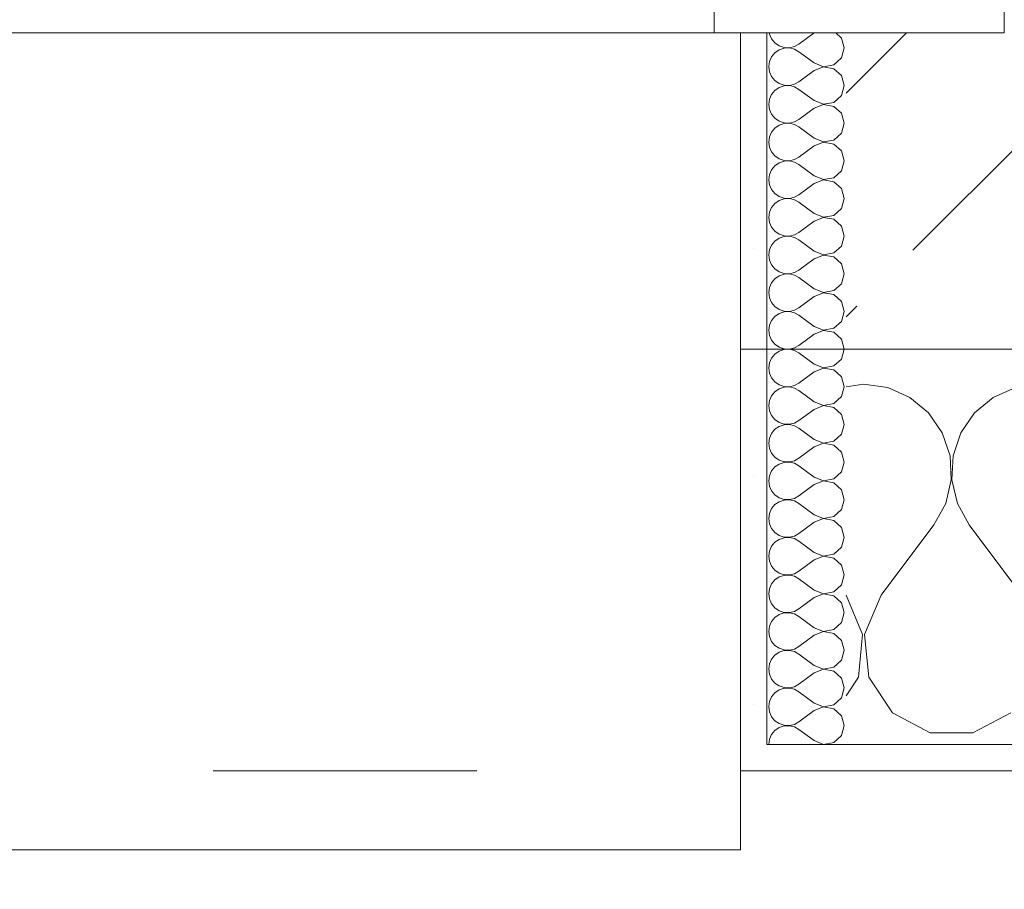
# Model space of a CAD drawing. Header units: metres. Extents: x -3.6 to 84.5, y -11 to 16.8.
# Tile 38 of 256: x 6.747 to 7.12, y -0.2 to 0.13. Entities that reach past the tile are written whole.
import ezdxf

# ---------------------------------------------------------------- set-up
doc = ezdxf.new("R2010")
doc.units = ezdxf.units.M
doc.header["$MEASUREMENT"] = 0
doc.linetypes.add('Strichlinie eng', pattern=[0.115, 0.075, -0.04])
doc.linetypes.add('Wipeout_Contour', pattern=[1, 0, -1])
for name, color, linetype in [('152 - Bemaßung_ Beschriftung.Ausbau', 7, 'Continuous'), ('603 - Struktur.Bodenplatte_ Decke Roh', 7, 'Continuous'), ('604 - Struktur.Wand Aussen', 7, 'Continuous')]:
    doc.layers.add(name, color=color, linetype=linetype)
doc.styles.add('ERSTELLTER_STIL_2', font='txt')
doc.dimstyles.new('ERSTELLTER_STIL__1', dxfattribs={"dimtxt": 0.1, "dimasz": 0.0532, "dimexe": 0.18, "dimexo": 0.0625, "dimgap": 0, "dimtad": 1, "dimzin": 0, "dimdsep": 46, "dimtxsty": 'ERSTELLTER_STIL_2', "dimblk": 'ARROWHEAD_2', "dimblk1": 'ARROWHEAD_2', "dimblk2": 'ARROWHEAD_2', "dimcen": 0.09, "dimse1": 1, "dimse2": 1, "dimclrd": 7, "dimclre": 7, "dimclrt": 7, "dimazin": 0, "dimtfac": 1, "dimtdec": 4, "dimtmove": 0, "dimatfit": 3, "dimfxl": 1, "dimtolj": 1, "dimtzin": 0, "dimarcsym": 0})
doc.dimstyles.new('ERSTELLTER_STIL__2', dxfattribs={"dimtxt": 0.1, "dimasz": 0.0532, "dimexe": 0.18, "dimexo": 0.0625, "dimgap": 0, "dimtad": 1, "dimzin": 0, "dimdsep": 46, "dimtxsty": 'ERSTELLTER_STIL_2', "dimblk": 'ARROWHEAD_2', "dimblk1": 'ARROWHEAD_2', "dimblk2": 'ARROWHEAD_2', "dimcen": 0.09, "dimse1": 1, "dimse2": 1, "dimclrd": 7, "dimclre": 7, "dimclrt": 7, "dimazin": 0, "dimtfac": 1, "dimtdec": 4, "dimtmove": 2, "dimatfit": 3, "dimfxl": 1, "dimtolj": 1, "dimtzin": 0, "dimarcsym": 0})
doc.dimstyles.new('ERSTELLTER_STIL__3', dxfattribs={"dimtxt": 0.1, "dimasz": 0.0532, "dimexe": 0.18, "dimexo": 0.0625, "dimgap": 0, "dimtad": 1, "dimtih": 1, "dimtoh": 1, "dimzin": 0, "dimdsep": 46, "dimtxsty": 'ERSTELLTER_STIL_2', "dimblk": 'ARROWHEAD_2', "dimblk1": 'ARROWHEAD_2', "dimblk2": 'ARROWHEAD_2', "dimcen": 0.09, "dimse1": 1, "dimse2": 1, "dimclrd": 7, "dimclre": 7, "dimclrt": 7, "dimazin": 0, "dimtfac": 1, "dimtdec": 4, "dimtmove": 0, "dimatfit": 3, "dimfxl": 1, "dimtolj": 1, "dimtzin": 0, "dimarcsym": 0})
pattern_1 = [(0, (0, 0), (0, 0.0866025), [0, -0.05]), (0, (0.025, 0.0433), (0, 0.0866025), [0, -0.05])]

# ---------------------------------------------------------------- blocks, each defined once
blk = doc.blocks.new('*X87')
at = {"layer": '604 - Struktur.Wand Aussen', "color": 7, "linetype": 'Continuous', "lineweight": 5}
for p, q in [((7.06667, -0.00833), (7.06, -0.00926)), ((7.07578, -0.0096), (7.06667, -0.00833)), ((7.08419, -0.01331), (7.07578, -0.0096)), ((7.12422, -0.0096), (7.11581, -0.01331)), ((7.09127, -0.01918), (7.08419, -0.01331)), ((7.11581, -0.01331), (7.10873, -0.01918)), ((7.09648, -0.02676), (7.09127, -0.01918)), ((7.10873, -0.01918), (7.10352, -0.02676)), ((7.09942, -0.03547), (7.09648, -0.02676)), ((7.10352, -0.02676), (7.10058, -0.03547)), ((7.09987, -0.04466), (7.09942, -0.03547)), ((7.10058, -0.03547), (7.10013, -0.04466)), ((7.09778, -0.05362), (7.09987, -0.04466)), ((7.10013, -0.04466), (7.10222, -0.05362)), ((7.09333, -0.06167), (7.09778, -0.05362)), ((7.10222, -0.05362), (7.10667, -0.06167)), ((7.07333, -0.08833), (7.09333, -0.06167)), ((7.12667, -0.08833), (7.10667, -0.06167)), ((7.06629, -0.1033), (7.06, -0.08833)), ((7.07333, -0.08833), (7.06705, -0.1033)), ((7.06475, -0.11947), (7.06629, -0.1033)), ((7.06705, -0.1033), (7.06858, -0.11947)), ((7.06, -0.12662), (7.06475, -0.11947)), ((7.06858, -0.11947), (7.07757, -0.13299)), ((7.07757, -0.13299), (7.09188, -0.14066)), ((7.10812, -0.14066), (7.12243, -0.13299)), ((7.09188, -0.14066), (7.10812, -0.14066))]:
    blk.add_line(p, q, dxfattribs=at)
blk = doc.blocks.new('*X120')
at = {"layer": '604 - Struktur.Wand Aussen', "color": 7, "linetype": 'Continuous', "lineweight": 5}
for p, q in [((7.03091, 0.125), (7.03099, 0.12448)), ((7.03099, 0.12448), (7.03178, 0.12267)), ((7.04786, 0.125), (7.04214, 0.12071)), ((7.05822, 0.12304), (7.05608, 0.125)), ((7.03178, 0.12267), (7.03304, 0.12116)), ((7.03304, 0.12116), (7.03466, 0.12004)), ((7.03466, 0.12004), (7.03653, 0.11941)), ((7.0385, 0.11931), (7.04042, 0.11976)), ((7.04042, 0.11976), (7.04214, 0.12071)), ((7.05929, 0.11929), (7.05822, 0.12304)), ((7.03178, 0.1159), (7.03099, 0.11409)), ((7.03304, 0.11742), (7.03178, 0.1159)), ((7.03466, 0.11853), (7.03304, 0.11742)), ((7.03653, 0.11916), (7.03466, 0.11853)), ((7.03653, 0.11941), (7.0385, 0.11931)), ((7.0385, 0.11926), (7.03653, 0.11916)), ((7.04042, 0.11881), (7.0385, 0.11926)), ((7.04214, 0.11786), (7.04042, 0.11881)), ((7.04786, 0.11357), (7.04214, 0.11786)), ((7.05822, 0.11553), (7.05929, 0.11929)), ((7.03099, 0.11409), (7.03071, 0.11214)), ((7.03071, 0.11214), (7.03099, 0.11019)), ((7.04786, 0.11357), (7.0515, 0.11217)), ((7.0515, 0.11211), (7.04786, 0.11071)), ((7.0515, 0.11217), (7.05534, 0.1129)), ((7.05534, 0.11139), (7.0515, 0.11211)), ((7.05534, 0.1129), (7.05822, 0.11553)), ((7.03099, 0.11019), (7.03178, 0.10839)), ((7.03178, 0.10839), (7.03304, 0.10687)), ((7.04786, 0.11071), (7.04214, 0.10643)), ((7.05822, 0.10876), (7.05534, 0.11139)), ((7.05929, 0.105), (7.05822, 0.10876)), ((7.03304, 0.10687), (7.03466, 0.10575)), ((7.03466, 0.10575), (7.03653, 0.10512)), ((7.03653, 0.10488), (7.03466, 0.10425)), ((7.03653, 0.10512), (7.0385, 0.10503)), ((7.0385, 0.10497), (7.03653, 0.10488)), ((7.0385, 0.10503), (7.04042, 0.10547)), ((7.04042, 0.10453), (7.0385, 0.10497)), ((7.04042, 0.10547), (7.04214, 0.10643)), ((7.05822, 0.10124), (7.05929, 0.105)), ((7.03178, 0.10161), (7.03099, 0.09981)), ((7.03304, 0.10313), (7.03178, 0.10161)), ((7.03466, 0.10425), (7.03304, 0.10313)), ((7.04214, 0.10357), (7.04042, 0.10453)), ((7.04786, 0.09929), (7.04214, 0.10357)), ((7.05534, 0.09861), (7.05822, 0.10124)), ((7.03099, 0.09981), (7.03071, 0.09786)), ((7.03071, 0.09786), (7.03099, 0.09591)), ((7.04786, 0.09929), (7.0515, 0.09789)), ((7.0515, 0.09783), (7.04786, 0.09643)), ((7.0515, 0.09789), (7.05534, 0.09861)), ((7.05534, 0.0971), (7.0515, 0.09783)), ((7.05822, 0.09447), (7.05534, 0.0971)), ((7.03099, 0.09591), (7.03178, 0.0941)), ((7.03178, 0.0941), (7.03304, 0.09258)), ((7.04786, 0.09643), (7.04214, 0.09214)), ((7.05929, 0.09071), (7.05822, 0.09447)), ((7.03304, 0.09258), (7.03466, 0.09147)), ((7.03466, 0.08996), (7.03304, 0.08884)), ((7.03466, 0.09147), (7.03653, 0.09084)), ((7.03653, 0.09059), (7.03466, 0.08996)), ((7.03653, 0.09084), (7.0385, 0.09074)), ((7.0385, 0.09069), (7.03653, 0.09059)), ((7.0385, 0.09074), (7.04042, 0.09119)), ((7.04042, 0.09024), (7.0385, 0.09069)), ((7.04042, 0.09119), (7.04214, 0.09214)), ((7.04214, 0.08929), (7.04042, 0.09024)), ((7.05822, 0.08696), (7.05929, 0.09071)), ((7.03178, 0.08733), (7.03099, 0.08552)), ((7.03304, 0.08884), (7.03178, 0.08733)), ((7.04786, 0.085), (7.04214, 0.08929)), ((7.05534, 0.08433), (7.05822, 0.08696)), ((7.03099, 0.08552), (7.03071, 0.08357)), ((7.03071, 0.08357), (7.03099, 0.08162)), ((7.04786, 0.08214), (7.04214, 0.07786)), ((7.04786, 0.085), (7.0515, 0.0836)), ((7.0515, 0.08354), (7.04786, 0.08214)), ((7.0515, 0.0836), (7.05534, 0.08433)), ((7.05534, 0.08282), (7.0515, 0.08354)), ((7.05822, 0.08018), (7.05534, 0.08282)), ((7.03099, 0.08162), (7.03178, 0.07982)), ((7.03178, 0.07982), (7.03304, 0.0783)), ((7.05929, 0.07643), (7.05822, 0.08018)), ((7.03304, 0.0783), (7.03466, 0.07718)), ((7.03466, 0.07567), (7.03304, 0.07456)), ((7.03466, 0.07718), (7.03653, 0.07655)), ((7.03653, 0.0763), (7.03466, 0.07567)), ((7.03653, 0.07655), (7.0385, 0.07646)), ((7.0385, 0.0764), (7.03653, 0.0763)), ((7.0385, 0.07646), (7.04042, 0.0769)), ((7.04042, 0.07595), (7.0385, 0.0764)), ((7.04042, 0.0769), (7.04214, 0.07786)), ((7.04214, 0.075), (7.04042, 0.07595)), ((7.04786, 0.07071), (7.04214, 0.075)), ((7.05822, 0.07267), (7.05929, 0.07643)), ((7.03099, 0.07124), (7.03071, 0.06929)), ((7.03178, 0.07304), (7.03099, 0.07124)), ((7.03304, 0.07456), (7.03178, 0.07304)), ((7.05534, 0.07004), (7.05822, 0.07267)), ((7.03071, 0.06929), (7.03099, 0.06733)), ((7.03099, 0.06733), (7.03178, 0.06553)), ((7.04786, 0.06786), (7.04214, 0.06357)), ((7.04786, 0.07071), (7.0515, 0.06931)), ((7.0515, 0.06926), (7.04786, 0.06786)), ((7.0515, 0.06931), (7.05534, 0.07004)), ((7.05534, 0.06853), (7.0515, 0.06926)), ((7.05822, 0.0659), (7.05534, 0.06853)), ((7.03178, 0.06553), (7.03304, 0.06401)), ((7.03304, 0.06401), (7.03466, 0.0629)), ((7.04042, 0.06262), (7.04214, 0.06357)), ((7.05929, 0.06214), (7.05822, 0.0659)), ((7.03304, 0.06027), (7.03178, 0.05876)), ((7.03466, 0.06139), (7.03304, 0.06027)), ((7.03466, 0.0629), (7.03653, 0.06227)), ((7.03653, 0.06202), (7.03466, 0.06139)), ((7.03653, 0.06227), (7.0385, 0.06217)), ((7.0385, 0.06211), (7.03653, 0.06202)), ((7.0385, 0.06217), (7.04042, 0.06262)), ((7.04042, 0.06167), (7.0385, 0.06211)), ((7.04214, 0.06071), (7.04042, 0.06167)), ((7.04786, 0.05643), (7.04214, 0.06071)), ((7.05822, 0.05839), (7.05929, 0.06214)), ((7.03099, 0.05695), (7.03071, 0.055)), ((7.03178, 0.05876), (7.03099, 0.05695)), ((7.04786, 0.05643), (7.0515, 0.05503)), ((7.05534, 0.05575), (7.05822, 0.05839)), ((7.03071, 0.055), (7.03099, 0.05305)), ((7.03099, 0.05305), (7.03178, 0.05124)), ((7.04786, 0.05357), (7.04214, 0.04929)), ((7.0515, 0.05497), (7.04786, 0.05357)), ((7.0515, 0.05503), (7.05534, 0.05575)), ((7.05534, 0.05425), (7.0515, 0.05497)), ((7.05822, 0.05161), (7.05534, 0.05425)), ((7.03178, 0.05124), (7.03304, 0.04973)), ((7.03304, 0.04973), (7.03466, 0.04861)), ((7.03466, 0.04861), (7.03653, 0.04798)), ((7.04042, 0.04833), (7.04214, 0.04929)), ((7.05929, 0.04786), (7.05822, 0.05161)), ((7.03304, 0.04599), (7.03178, 0.04447)), ((7.03466, 0.0471), (7.03304, 0.04599)), ((7.03653, 0.04773), (7.03466, 0.0471)), ((7.03653, 0.04798), (7.0385, 0.04789)), ((7.0385, 0.04783), (7.03653, 0.04773)), ((7.0385, 0.04789), (7.04042, 0.04833)), ((7.04042, 0.04738), (7.0385, 0.04783)), ((7.04214, 0.04643), (7.04042, 0.04738)), ((7.04786, 0.04214), (7.04214, 0.04643)), ((7.05822, 0.0441), (7.05929, 0.04786)), ((7.03099, 0.04267), (7.03071, 0.04071)), ((7.03178, 0.04447), (7.03099, 0.04267)), ((7.04786, 0.04214), (7.0515, 0.04074)), ((7.0515, 0.04074), (7.05534, 0.04147)), ((7.05534, 0.04147), (7.05822, 0.0441)), ((7.03071, 0.04071), (7.03099, 0.03876)), ((7.03099, 0.03876), (7.03178, 0.03696)), ((7.04786, 0.03929), (7.04214, 0.035)), ((7.0515, 0.04069), (7.04786, 0.03929)), ((7.05534, 0.03996), (7.0515, 0.04069)), ((7.05822, 0.03733), (7.05534, 0.03996)), ((7.03178, 0.03696), (7.03304, 0.03544)), ((7.03304, 0.03544), (7.03466, 0.03433)), ((7.03466, 0.03433), (7.03653, 0.0337)), ((7.03653, 0.0337), (7.0385, 0.0336)), ((7.0385, 0.0336), (7.04042, 0.03405)), ((7.04042, 0.03405), (7.04214, 0.035)), ((7.05929, 0.03357), (7.05822, 0.03733)), ((7.03178, 0.03018), (7.03099, 0.02838)), ((7.03304, 0.0317), (7.03178, 0.03018)), ((7.03466, 0.03282), (7.03304, 0.0317)), ((7.03653, 0.03345), (7.03466, 0.03282)), ((7.0385, 0.03354), (7.03653, 0.03345)), ((7.04042, 0.0331), (7.0385, 0.03354)), ((7.04214, 0.03214), (7.04042, 0.0331)), ((7.04786, 0.02786), (7.04214, 0.03214)), ((7.05822, 0.02982), (7.05929, 0.03357)), ((7.03099, 0.02838), (7.03071, 0.02643)), ((7.03071, 0.02643), (7.03099, 0.02448)), ((7.04786, 0.02786), (7.0515, 0.02646)), ((7.0515, 0.0264), (7.04786, 0.025)), ((7.0515, 0.02646), (7.05534, 0.02718)), ((7.05534, 0.02567), (7.0515, 0.0264)), ((7.05534, 0.02718), (7.05822, 0.02982)), ((7.03099, 0.02448), (7.03178, 0.02267)), ((7.03178, 0.02267), (7.03304, 0.02116)), ((7.04786, 0.025), (7.04214, 0.02071)), ((7.05822, 0.02304), (7.05534, 0.02567)), ((7.05929, 0.01929), (7.05822, 0.02304)), ((7.03304, 0.02116), (7.03466, 0.02004)), ((7.03466, 0.02004), (7.03653, 0.01941)), ((7.03653, 0.01916), (7.03466, 0.01853)), ((7.03653, 0.01941), (7.0385, 0.01931)), ((7.0385, 0.01926), (7.03653, 0.01916)), ((7.0385, 0.01931), (7.04042, 0.01976)), ((7.04042, 0.01881), (7.0385, 0.01926)), ((7.04042, 0.01976), (7.04214, 0.02071)), ((7.04214, 0.01786), (7.04042, 0.01881)), ((7.05822, 0.01553), (7.05929, 0.01929)), ((7.03178, 0.0159), (7.03099, 0.01409)), ((7.03304, 0.01742), (7.03178, 0.0159)), ((7.03466, 0.01853), (7.03304, 0.01742)), ((7.04786, 0.01357), (7.04214, 0.01786)), ((7.05534, 0.0129), (7.05822, 0.01553)), ((7.03099, 0.01409), (7.03071, 0.01214)), ((7.03071, 0.01214), (7.03099, 0.01019)), ((7.04786, 0.01357), (7.0515, 0.01217)), ((7.0515, 0.01211), (7.04786, 0.01071)), ((7.0515, 0.01217), (7.05534, 0.0129)), ((7.05534, 0.01139), (7.0515, 0.01211)), ((7.05822, 0.00876), (7.05534, 0.01139)), ((7.03099, 0.01019), (7.03178, 0.00839)), ((7.03178, 0.00839), (7.03304, 0.00687)), ((7.04786, 0.01071), (7.04214, 0.00643)), ((7.05929, 0.005), (7.05822, 0.00876)), ((7.03304, 0.00687), (7.03466, 0.00575)), ((7.03466, 0.00425), (7.03304, 0.00313)), ((7.03466, 0.00575), (7.03653, 0.00512)), ((7.03653, 0.00488), (7.03466, 0.00425)), ((7.03653, 0.00512), (7.0385, 0.00503)), ((7.0385, 0.00497), (7.03653, 0.00488)), ((7.0385, 0.00503), (7.04042, 0.00547)), ((7.04042, 0.00453), (7.0385, 0.00497)), ((7.04042, 0.00547), (7.04214, 0.00643)), ((7.04214, 0.00357), (7.04042, 0.00453)), ((7.05822, 0.00124), (7.05929, 0.005)), ((7.03178, 0.00161), (7.03099, -0.00019)), ((7.03304, 0.00313), (7.03178, 0.00161)), ((7.04786, -0.00071), (7.04214, 0.00357)), ((7.05534, -0.00139), (7.05822, 0.00124)), ((7.03099, -0.00019), (7.03071, -0.00214)), ((7.03071, -0.00214), (7.03099, -0.00409)), ((7.04786, -0.00357), (7.04214, -0.00786)), ((7.04786, -0.00071), (7.0515, -0.00211)), ((7.0515, -0.00217), (7.04786, -0.00357)), ((7.0515, -0.00211), (7.05534, -0.00139)), ((7.05534, -0.0029), (7.0515, -0.00217)), ((7.05822, -0.00553), (7.05534, -0.0029)), ((7.03099, -0.00409), (7.03178, -0.0059)), ((7.03178, -0.0059), (7.03304, -0.00742)), ((7.03304, -0.00742), (7.03466, -0.00853)), ((7.05929, -0.00929), (7.05822, -0.00553)), ((7.03304, -0.01116), (7.03178, -0.01267)), ((7.03466, -0.01004), (7.03304, -0.01116)), ((7.03466, -0.00853), (7.03653, -0.00916)), ((7.03653, -0.00941), (7.03466, -0.01004)), ((7.03653, -0.00916), (7.0385, -0.00926)), ((7.0385, -0.00931), (7.03653, -0.00941)), ((7.0385, -0.00926), (7.04042, -0.00881)), ((7.04042, -0.00976), (7.0385, -0.00931)), ((7.04042, -0.00881), (7.04214, -0.00786)), ((7.04214, -0.01071), (7.04042, -0.00976)), ((7.04786, -0.015), (7.04214, -0.01071)), ((7.05822, -0.01304), (7.05929, -0.00929)), ((7.03099, -0.01448), (7.03071, -0.01643)), ((7.03178, -0.01267), (7.03099, -0.01448)), ((7.05534, -0.01567), (7.05822, -0.01304)), ((7.03071, -0.01643), (7.03099, -0.01838)), ((7.03099, -0.01838), (7.03178, -0.02018)), ((7.04786, -0.01786), (7.04214, -0.02214)), ((7.04786, -0.015), (7.0515, -0.0164)), ((7.0515, -0.01646), (7.04786, -0.01786)), ((7.0515, -0.0164), (7.05534, -0.01567)), ((7.05534, -0.01718), (7.0515, -0.01646)), ((7.05822, -0.01982), (7.05534, -0.01718)), ((7.03178, -0.02018), (7.03304, -0.0217)), ((7.03304, -0.0217), (7.03466, -0.02282)), ((7.04042, -0.0231), (7.04214, -0.02214)), ((7.05929, -0.02357), (7.05822, -0.01982)), ((7.03304, -0.02544), (7.03178, -0.02696)), ((7.03466, -0.02433), (7.03304, -0.02544)), ((7.03466, -0.02282), (7.03653, -0.02345)), ((7.03653, -0.0237), (7.03466, -0.02433)), ((7.03653, -0.02345), (7.0385, -0.02354)), ((7.0385, -0.0236), (7.03653, -0.0237)), ((7.0385, -0.02354), (7.04042, -0.0231)), ((7.04042, -0.02405), (7.0385, -0.0236)), ((7.04214, -0.025), (7.04042, -0.02405)), ((7.04786, -0.02929), (7.04214, -0.025)), ((7.05822, -0.02733), (7.05929, -0.02357)), ((7.03099, -0.02876), (7.03071, -0.03071)), ((7.03178, -0.02696), (7.03099, -0.02876)), ((7.04786, -0.02929), (7.0515, -0.03069)), ((7.05534, -0.02996), (7.05822, -0.02733)), ((7.03071, -0.03071), (7.03099, -0.03267)), ((7.03099, -0.03267), (7.03178, -0.03447)), ((7.04786, -0.03214), (7.04214, -0.03643)), ((7.0515, -0.03074), (7.04786, -0.03214)), ((7.0515, -0.03069), (7.05534, -0.02996)), ((7.05534, -0.03147), (7.0515, -0.03074)), ((7.05822, -0.0341), (7.05534, -0.03147)), ((7.03178, -0.03447), (7.03304, -0.03599)), ((7.03304, -0.03599), (7.03466, -0.0371)), ((7.03466, -0.0371), (7.03653, -0.03773)), ((7.04042, -0.03738), (7.04214, -0.03643)), ((7.05929, -0.03786), (7.05822, -0.0341)), ((7.03304, -0.03973), (7.03178, -0.04124)), ((7.03466, -0.03861), (7.03304, -0.03973)), ((7.03653, -0.03798), (7.03466, -0.03861)), ((7.03653, -0.03773), (7.0385, -0.03783)), ((7.0385, -0.03789), (7.03653, -0.03798)), ((7.0385, -0.03783), (7.04042, -0.03738)), ((7.04042, -0.03833), (7.0385, -0.03789)), ((7.04214, -0.03929), (7.04042, -0.03833)), ((7.04786, -0.04357), (7.04214, -0.03929)), ((7.05822, -0.04161), (7.05929, -0.03786)), ((7.03099, -0.04305), (7.03071, -0.045)), ((7.03178, -0.04124), (7.03099, -0.04305)), ((7.04786, -0.04357), (7.0515, -0.04497)), ((7.0515, -0.04497), (7.05534, -0.04425)), ((7.05534, -0.04425), (7.05822, -0.04161)), ((7.03071, -0.045), (7.03099, -0.04695)), ((7.03099, -0.04695), (7.03178, -0.04876)), ((7.04786, -0.04643), (7.04214, -0.05071)), ((7.0515, -0.04503), (7.04786, -0.04643)), ((7.05534, -0.04575), (7.0515, -0.04503)), ((7.05822, -0.04839), (7.05534, -0.04575)), ((7.05929, -0.05214), (7.05822, -0.04839)), ((7.03178, -0.04876), (7.03304, -0.05027)), ((7.03304, -0.05027), (7.03466, -0.05139)), ((7.03466, -0.05139), (7.03653, -0.05202)), ((7.03653, -0.05227), (7.03466, -0.0529)), ((7.03653, -0.05202), (7.0385, -0.05211)), ((7.0385, -0.05217), (7.03653, -0.05227)), ((7.0385, -0.05211), (7.04042, -0.05167)), ((7.04042, -0.05262), (7.0385, -0.05217)), ((7.04042, -0.05167), (7.04214, -0.05071)), ((7.05822, -0.0559), (7.05929, -0.05214)), ((7.03178, -0.05553), (7.03099, -0.05733)), ((7.03304, -0.05401), (7.03178, -0.05553)), ((7.03466, -0.0529), (7.03304, -0.05401)), ((7.04214, -0.05357), (7.04042, -0.05262)), ((7.04786, -0.05786), (7.04214, -0.05357)), ((7.05534, -0.05853), (7.05822, -0.0559)), ((7.03099, -0.05733), (7.03071, -0.05929)), ((7.03071, -0.05929), (7.03099, -0.06124)), ((7.04786, -0.05786), (7.0515, -0.05926)), ((7.0515, -0.05931), (7.04786, -0.06071)), ((7.0515, -0.05926), (7.05534, -0.05853)), ((7.05534, -0.06004), (7.0515, -0.05931)), ((7.03099, -0.06124), (7.03178, -0.06304)), ((7.03178, -0.06304), (7.03304, -0.06456)), ((7.04786, -0.06071), (7.04214, -0.065)), ((7.05822, -0.06267), (7.05534, -0.06004)), ((7.05929, -0.06643), (7.05822, -0.06267)), ((7.03304, -0.06456), (7.03466, -0.06567)), ((7.03466, -0.06718), (7.03304, -0.0683)), ((7.03466, -0.06567), (7.03653, -0.0663)), ((7.03653, -0.06655), (7.03466, -0.06718)), ((7.03653, -0.0663), (7.0385, -0.0664)), ((7.0385, -0.06646), (7.03653, -0.06655)), ((7.0385, -0.0664), (7.04042, -0.06595)), ((7.04042, -0.0669), (7.0385, -0.06646)), ((7.04042, -0.06595), (7.04214, -0.065)), ((7.04214, -0.06786), (7.04042, -0.0669)), ((7.05822, -0.07018), (7.05929, -0.06643)), ((7.03178, -0.06982), (7.03099, -0.07162)), ((7.03304, -0.0683), (7.03178, -0.06982)), ((7.04786, -0.07214), (7.04214, -0.06786)), ((7.05534, -0.07282), (7.05822, -0.07018)), ((7.03099, -0.07162), (7.03071, -0.07357)), ((7.03071, -0.07357), (7.03099, -0.07552)), ((7.04786, -0.07214), (7.0515, -0.07354)), ((7.0515, -0.0736), (7.04786, -0.075)), ((7.0515, -0.07354), (7.05534, -0.07282)), ((7.05534, -0.07433), (7.0515, -0.0736)), ((7.05822, -0.07696), (7.05534, -0.07433)), ((7.03099, -0.07552), (7.03178, -0.07733)), ((7.03178, -0.07733), (7.03304, -0.07884)), ((7.04786, -0.075), (7.04214, -0.07929)), ((7.05929, -0.08071), (7.05822, -0.07696)), ((7.03304, -0.07884), (7.03466, -0.07996)), ((7.03466, -0.08147), (7.03304, -0.08258)), ((7.03466, -0.07996), (7.03653, -0.08059)), ((7.03653, -0.08084), (7.03466, -0.08147)), ((7.03653, -0.08059), (7.0385, -0.08069)), ((7.0385, -0.08074), (7.03653, -0.08084)), ((7.0385, -0.08069), (7.04042, -0.08024)), ((7.04042, -0.08119), (7.0385, -0.08074)), ((7.04042, -0.08024), (7.04214, -0.07929)), ((7.04214, -0.08214), (7.04042, -0.08119)), ((7.05822, -0.08447), (7.05929, -0.08071)), ((7.03178, -0.0841), (7.03099, -0.08591)), ((7.03304, -0.08258), (7.03178, -0.0841)), ((7.04786, -0.08643), (7.04214, -0.08214)), ((7.05534, -0.0871), (7.05822, -0.08447)), ((7.03099, -0.08591), (7.03071, -0.08786)), ((7.03071, -0.08786), (7.03099, -0.08981)), ((7.04786, -0.08929), (7.04214, -0.09357)), ((7.04786, -0.08643), (7.0515, -0.08783)), ((7.0515, -0.08789), (7.04786, -0.08929)), ((7.0515, -0.08783), (7.05534, -0.0871)), ((7.05534, -0.08861), (7.0515, -0.08789)), ((7.05822, -0.09124), (7.05534, -0.08861)), ((7.03099, -0.08981), (7.03178, -0.09161)), ((7.03178, -0.09161), (7.03304, -0.09313)), ((7.03304, -0.09313), (7.03466, -0.09425)), ((7.05929, -0.095), (7.05822, -0.09124)), ((7.03304, -0.09687), (7.03178, -0.09839)), ((7.03466, -0.09575), (7.03304, -0.09687)), ((7.03466, -0.09425), (7.03653, -0.09488)), ((7.03653, -0.09512), (7.03466, -0.09575)), ((7.03653, -0.09488), (7.0385, -0.09497)), ((7.0385, -0.09503), (7.03653, -0.09512)), ((7.0385, -0.09497), (7.04042, -0.09453)), ((7.04042, -0.09547), (7.0385, -0.09503)), ((7.04042, -0.09453), (7.04214, -0.09357)), ((7.04214, -0.09643), (7.04042, -0.09547)), ((7.04786, -0.10071), (7.04214, -0.09643)), ((7.05822, -0.09876), (7.05929, -0.095)), ((7.03099, -0.10019), (7.03071, -0.10214)), ((7.03178, -0.09839), (7.03099, -0.10019)), ((7.04786, -0.10071), (7.0515, -0.10211)), ((7.05534, -0.10139), (7.05822, -0.09876)), ((7.03071, -0.10214), (7.03099, -0.10409)), ((7.03099, -0.10409), (7.03178, -0.1059)), ((7.04786, -0.10357), (7.04214, -0.10786)), ((7.0515, -0.10217), (7.04786, -0.10357)), ((7.0515, -0.10211), (7.05534, -0.10139)), ((7.05534, -0.1029), (7.0515, -0.10217)), ((7.05822, -0.10553), (7.05534, -0.1029)), ((7.03178, -0.1059), (7.03304, -0.10742)), ((7.03304, -0.10742), (7.03466, -0.10853)), ((7.04042, -0.10881), (7.04214, -0.10786)), ((7.05929, -0.10929), (7.05822, -0.10553)), ((7.03304, -0.11116), (7.03178, -0.11267)), ((7.03466, -0.11004), (7.03304, -0.11116)), ((7.03466, -0.10853), (7.03653, -0.10916)), ((7.03653, -0.10941), (7.03466, -0.11004)), ((7.03653, -0.10916), (7.0385, -0.10926)), ((7.0385, -0.10931), (7.03653, -0.10941)), ((7.0385, -0.10926), (7.04042, -0.10881)), ((7.04042, -0.10976), (7.0385, -0.10931)), ((7.04214, -0.11071), (7.04042, -0.10976)), ((7.04786, -0.115), (7.04214, -0.11071)), ((7.05822, -0.11304), (7.05929, -0.10929)), ((7.03099, -0.11448), (7.03071, -0.11643)), ((7.03178, -0.11267), (7.03099, -0.11448)), ((7.04786, -0.115), (7.0515, -0.1164)), ((7.0515, -0.1164), (7.05534, -0.11567)), ((7.05534, -0.11567), (7.05822, -0.11304)), ((7.03071, -0.11643), (7.03099, -0.11838)), ((7.03099, -0.11838), (7.03178, -0.12018)), ((7.04786, -0.11786), (7.04214, -0.12214)), ((7.0515, -0.11646), (7.04786, -0.11786)), ((7.05534, -0.11718), (7.0515, -0.11646)), ((7.05822, -0.11982), (7.05534, -0.11718)), ((7.03178, -0.12018), (7.03304, -0.1217)), ((7.03304, -0.1217), (7.03466, -0.12282)), ((7.03466, -0.12282), (7.03653, -0.12345)), ((7.0385, -0.12354), (7.04042, -0.1231)), ((7.04042, -0.1231), (7.04214, -0.12214)), ((7.05929, -0.12357), (7.05822, -0.11982)), ((7.03304, -0.12544), (7.03178, -0.12696)), ((7.03466, -0.12433), (7.03304, -0.12544)), ((7.03653, -0.1237), (7.03466, -0.12433)), ((7.03653, -0.12345), (7.0385, -0.12354)), ((7.0385, -0.1236), (7.03653, -0.1237)), ((7.04042, -0.12405), (7.0385, -0.1236)), ((7.04214, -0.125), (7.04042, -0.12405)), ((7.04786, -0.12929), (7.04214, -0.125)), ((7.05822, -0.12733), (7.05929, -0.12357)), ((7.03099, -0.12876), (7.03071, -0.13071)), ((7.03178, -0.12696), (7.03099, -0.12876)), ((7.04786, -0.12929), (7.0515, -0.13069)), ((7.0515, -0.13069), (7.05534, -0.12996)), ((7.05534, -0.12996), (7.05822, -0.12733)), ((7.03071, -0.13071), (7.03099, -0.13267)), ((7.03099, -0.13267), (7.03178, -0.13447)), ((7.04786, -0.13214), (7.04214, -0.13643)), ((7.0515, -0.13074), (7.04786, -0.13214)), ((7.05534, -0.13147), (7.0515, -0.13074)), ((7.05822, -0.1341), (7.05534, -0.13147)), ((7.05929, -0.13786), (7.05822, -0.1341)), ((7.03178, -0.13447), (7.03304, -0.13599)), ((7.03304, -0.13599), (7.03466, -0.1371)), ((7.03466, -0.1371), (7.03653, -0.13773)), ((7.03653, -0.13798), (7.03466, -0.13861)), ((7.03653, -0.13773), (7.0385, -0.13783)), ((7.0385, -0.13789), (7.03653, -0.13798)), ((7.0385, -0.13783), (7.04042, -0.13738)), ((7.04042, -0.13833), (7.0385, -0.13789)), ((7.04042, -0.13738), (7.04214, -0.13643)), ((7.05822, -0.14161), (7.05929, -0.13786)), ((7.03178, -0.14124), (7.03099, -0.14305)), ((7.03304, -0.13973), (7.03178, -0.14124)), ((7.03466, -0.13861), (7.03304, -0.13973)), ((7.04214, -0.13929), (7.04042, -0.13833)), ((7.04786, -0.14357), (7.04214, -0.13929)), ((7.05534, -0.14425), (7.05822, -0.14161)), ((7.03099, -0.14305), (7.03071, -0.145)), ((7.04786, -0.14357), (7.0515, -0.14497)), ((7.0515, -0.14497), (7.05534, -0.14425))]:
    blk.add_line(p, q, dxfattribs=at)
blk = doc.blocks.new('*D248')
at = {"layer": '152 - Bemaßung_ Beschriftung.Ausbau', "color": 7, "linetype": 'Continuous', "lineweight": 5}
for p, q in [((3.52, -8.6375), (3.52, -8.5325)), ((4.72, -8.6375), (4.72, -8.5325)), ((3.54021, -8.55), (3.49979, -8.62)), ((4.74021, -8.55), (4.69979, -8.62)), ((1.12, -8.585), (3.52, -8.585)), ((3.52, -8.585), (4.72, -8.585)), ((4.72, -8.585), (7.12, -8.585))]:
    blk.add_line(p, q, dxfattribs=at)
at = {"layer": '152 - Bemaßung_ Beschriftung.Ausbau', "color": 7, "lineweight": 5, "insert": (3.98697, -8.565), "char_height": 0.1, "attachment_point": 7, "style": 'ERSTELLTER_STIL_2'}
blk.add_mtext('\\A1;{\\pql;\\fArial|b0|i0|c0|p38;1,20}', dxfattribs=at)
blk = doc.blocks.new('ARROWHEAD_2')
at = {"color": 0, "linetype": 'Continuous', "lineweight": 0}
for p, q in [((-0.3781, -0.655), (0.3781, 0.655)), ((0, 0), (-1, 0))]:
    blk.add_line(p, q, dxfattribs=at)
blk = doc.blocks.new('*D249')
at = {"layer": '152 - Bemaßung_ Beschriftung.Ausbau', "color": 7, "linetype": 'Continuous', "lineweight": 5}
for p, q in [((4.74021, -8.55), (4.69979, -8.62)), ((7.14021, -8.55), (7.09979, -8.62)), ((4.72, -8.585), (7.12, -8.585))]:
    blk.add_line(p, q, dxfattribs=at)
at = {"layer": '152 - Bemaßung_ Beschriftung.Ausbau', "color": 7, "lineweight": 5, "char_height": 0.1, "attachment_point": 7, "style": 'ERSTELLTER_STIL_2'}
for s, insert in [('\\A1;{\\pql;\\fArial|b0|i0|c0|p38;2,40}', (5.78697, -8.565)), ('\\A1;{\\pql;\\fArial|b0|i0|c0|p38;2,01}', (5.78697, -8.705))]:
    blk.add_mtext(s, dxfattribs=dict(at, insert=insert))
blk = doc.blocks.new('*D250')
at = {"layer": '152 - Bemaßung_ Beschriftung.Ausbau', "color": 7, "linetype": 'Continuous', "lineweight": 5}
for p, q in [((7.12, -8.6375), (7.12, -8.5325)), ((8.32, -8.6375), (8.32, -8.5325)), ((7.14021, -8.55), (7.09979, -8.62)), ((8.34021, -8.55), (8.29979, -8.62)), ((4.72, -8.585), (7.12, -8.585)), ((7.12, -8.585), (8.32, -8.585)), ((8.32, -8.585), (10.72, -8.585))]:
    blk.add_line(p, q, dxfattribs=at)
at = {"layer": '152 - Bemaßung_ Beschriftung.Ausbau', "color": 7, "lineweight": 5, "insert": (7.58697, -8.565), "char_height": 0.1, "attachment_point": 7, "style": 'ERSTELLTER_STIL_2'}
blk.add_mtext('\\A1;{\\pql;\\fArial|b0|i0|c0|p38;1,20}', dxfattribs=at)
blk = doc.blocks.new('*D280')
at = {"layer": '152 - Bemaßung_ Beschriftung.Ausbau', "color": 7, "linetype": 'Continuous', "lineweight": 5}
for p, q in [((0.225, -9.1375), (0.225, -9.0325)), ((7.67002, -9.1375), (7.67002, -9.0325)), ((0.24521, -9.05), (0.20479, -9.12)), ((7.69023, -9.05), (7.64982, -9.12)), ((-0.015, -9.085), (0.225, -9.085)), ((0.225, -9.085), (7.67002, -9.085)), ((7.67002, -9.085), (7.80002, -9.085))]:
    blk.add_line(p, q, dxfattribs=at)
at = {"layer": '152 - Bemaßung_ Beschriftung.Ausbau', "color": 7, "lineweight": 5, "char_height": 0.1, "attachment_point": 7, "style": 'ERSTELLTER_STIL_2'}
for s, insert in [('\\A1;{\\pql;\\fArial|b0|i0|c0|p38;7,44\\fArial|b0|i0|c0|p38;\\A1{\\H.66x;\\S5^  ;}}', (3.71356, -9.08441)), ('\\A1;{\\pql;\\fArial|b0|i0|c0|p38;13}', (7.49802, -9.065))]:
    blk.add_mtext(s, dxfattribs=dict(at, insert=insert))
blk = doc.blocks.new('*D458')
at = {"layer": '152 - Bemaßung_ Beschriftung.Ausbau', "color": 7, "linetype": 'Continuous', "lineweight": 5}
for p, q in [((-1.21, 0.02521), (-1.14, -0.01521)), ((-1.175, -0.145), (-1.175, 0.005)), ((-1.21, -0.12479), (-1.14, -0.16521)), ((-1.1225, -0.145), (-1.2275, -0.145)), ((-1.175, -0.17923), (-1.175, -0.145))]:
    blk.add_line(p, q, dxfattribs=at)
at = {"layer": '152 - Bemaßung_ Beschriftung.Ausbau', "color": 7, "lineweight": 5, "insert": (-1.195, -0.317), "char_height": 0.1, "attachment_point": 7, "rotation": 90, "style": 'ERSTELLTER_STIL_2'}
blk.add_mtext('\\A1;{\\pql;\\fArial|b0|i0|c0|p38;15}', dxfattribs=at)
blk = doc.blocks.new('*D459')
at = {"layer": '152 - Bemaßung_ Beschriftung.Ausbau', "color": 7, "linetype": 'Continuous', "lineweight": 5}
for p, q in [((-1.21, 0.02521), (-1.14, -0.01521)), ((-1.175, -0.145), (-1.175, 0.005))]:
    blk.add_line(p, q, dxfattribs=at)
blk = doc.blocks.new('*D465')
at = {"layer": '152 - Bemaßung_ Beschriftung.Ausbau', "color": 7, "linetype": 'Continuous', "lineweight": 5}
for p, q in [((-2.21, 0.02521), (-2.14, -0.01521)), ((-2.175, -0.145), (-2.175, 0.005)), ((-2.21, -0.12479), (-2.14, -0.16521)), ((-2.1225, -0.145), (-2.2275, -0.145)), ((-2.175, -0.17923), (-2.175, -0.145))]:
    blk.add_line(p, q, dxfattribs=at)
at = {"layer": '152 - Bemaßung_ Beschriftung.Ausbau', "color": 7, "lineweight": 5, "insert": (-2.1845, -0.14063), "char_height": 0.1, "attachment_point": 7, "rotation": 90, "style": 'ERSTELLTER_STIL_2'}
blk.add_mtext('\\A1;{\\pql;\\fArial|b0|i0|c0|p38;15}', dxfattribs=at)
blk = doc.blocks.new('*D466')
at = {"layer": '152 - Bemaßung_ Beschriftung.Ausbau', "color": 7, "linetype": 'Continuous', "lineweight": 5}
for p, q in [((-2.21, 0.02521), (-2.14, -0.01521)), ((-2.175, -0.145), (-2.175, 0.005))]:
    blk.add_line(p, q, dxfattribs=at)
blk = doc.blocks.new('*D467')
at = {"layer": '152 - Bemaßung_ Beschriftung.Ausbau', "color": 7, "linetype": 'Continuous', "lineweight": 5}
for p, q in [((-2.21, 0.27019), (-2.14, 0.22978)), ((-2.14, 0.22479), (-2.21, 0.26521)), ((-2.175, 0.005), (-2.175, 0.245)), ((-2.21, 0.02521), (-2.14, -0.01521)), ((-2.1225, 0.005), (-2.2275, 0.005)), ((-2.175, -0.145), (-2.175, 0.005))]:
    blk.add_line(p, q, dxfattribs=at)
at = {"layer": '152 - Bemaßung_ Beschriftung.Ausbau', "color": 7, "lineweight": 5, "insert": (-2.195, 0.04911), "char_height": 0.1, "attachment_point": 7, "rotation": 90, "style": 'ERSTELLTER_STIL_2'}
blk.add_mtext('\\A1;{\\pql;\\fArial|b0|i0|c0|p38;24}', dxfattribs=at)
blk = doc.blocks.new('*D468')
at = {"layer": '152 - Bemaßung_ Beschriftung.Ausbau', "color": 7, "linetype": 'Continuous', "lineweight": 5}
for p, q in [((-2.175, 0.24998), (-2.175, 0.69998)), ((-2.21, 0.27019), (-2.14, 0.22978)), ((-2.14, 0.22479), (-2.21, 0.26521)), ((-2.1225, 0.24998), (-2.2275, 0.24998)), ((-2.175, 0.245), (-2.175, 0.24998)), ((-2.1225, 0.245), (-2.2275, 0.245)), ((-2.175, 0.005), (-2.175, 0.245))]:
    blk.add_line(p, q, dxfattribs=at)
blk = doc.blocks.new('*D480')
at = {"layer": '152 - Bemaßung_ Beschriftung.Ausbau', "color": 7, "linetype": 'Continuous', "lineweight": 5}
for p, q in [((-0.165, -10.1375), (-0.165, -10.0325)), ((-0.14479, -10.05), (-0.18521, -10.12)), ((43.76021, -10.05), (43.71979, -10.12)), ((-0.19923, -10.085), (-0.165, -10.085)), ((-0.165, -10.085), (43.74, -10.085))]:
    blk.add_line(p, q, dxfattribs=at)
at = {"layer": '152 - Bemaßung_ Beschriftung.Ausbau', "color": 7, "lineweight": 5, "char_height": 0.1, "attachment_point": 7, "style": 'ERSTELLTER_STIL_2'}
for s, insert in [('\\A1;{\\pql;\\fArial|b0|i0|c0|p38;43,90\\fArial|b0|i0|c0|p38;\\A1{\\H.66x;\\S5^  ;}}', (21.5156, -10.08441)), ('\\A1;{\\pql;\\fArial|b0|i0|c0|p38;15}', (43.568, -10.065))]:
    blk.add_mtext(s, dxfattribs=dict(at, insert=insert))
blk = doc.blocks.new('*D496')
at = {"layer": '152 - Bemaßung_ Beschriftung.Ausbau', "color": 7, "linetype": 'Continuous', "lineweight": 5}
for p, q in [((4.27999, -9.6375), (4.27999, -9.5325)), ((7.57999, -9.6375), (7.57999, -9.5325)), ((4.3002, -9.55), (4.25978, -9.62)), ((7.6002, -9.55), (7.55978, -9.62)), ((3.97999, -9.585), (4.27999, -9.585)), ((4.27999, -9.585), (7.57999, -9.585)), ((7.57999, -9.585), (7.87999, -9.585))]:
    blk.add_line(p, q, dxfattribs=at)
at = {"layer": '152 - Bemaßung_ Beschriftung.Ausbau', "color": 7, "lineweight": 5, "insert": (5.79696, -9.565), "char_height": 0.1, "attachment_point": 7, "style": 'ERSTELLTER_STIL_2'}
blk.add_mtext('\\A1;{\\pql;\\fArial|b0|i0|c0|p38;3,30}', dxfattribs=at)
blk = doc.blocks.new('*D644')
at = {"layer": '152 - Bemaßung_ Beschriftung.Ausbau', "color": 7, "linetype": 'Continuous', "lineweight": 5}
for p, q in [((-0.165, -10.6375), (-0.165, -10.5325)), ((62.42503, -10.6375), (62.42503, -10.5325)), ((-0.14479, -10.55), (-0.18521, -10.62)), ((62.40482, -10.62), (62.44523, -10.55)), ((-0.19923, -10.585), (-0.165, -10.585)), ((-0.165, -10.585), (62.42503, -10.585)), ((62.42503, -10.585), (62.45926, -10.585))]:
    blk.add_line(p, q, dxfattribs=at)
at = {"layer": '152 - Bemaßung_ Beschriftung.Ausbau', "color": 7, "lineweight": 5, "insert": (30.95904, -10.565), "char_height": 0.1, "attachment_point": 7, "style": 'ERSTELLTER_STIL_2'}
blk.add_mtext('\\A1;{\\pql;\\fArial|b0|i0|c0|p38;62,59}', dxfattribs=at)
blk = doc.blocks.new('*D645')
at = {"layer": '152 - Bemaßung_ Beschriftung.Ausbau', "color": 7, "linetype": 'Continuous', "lineweight": 5}
for p, q in [((-1.71, 0.02521), (-1.64, -0.01521)), ((-1.675, -0.145), (-1.675, 0.005)), ((-1.71, -0.12479), (-1.64, -0.16521)), ((-1.6225, -0.145), (-1.7275, -0.145)), ((-1.675, -0.17923), (-1.675, -0.145))]:
    blk.add_line(p, q, dxfattribs=at)
at = {"layer": '152 - Bemaßung_ Beschriftung.Ausbau', "color": 7, "lineweight": 5, "insert": (-1.6845, -0.14063), "char_height": 0.1, "attachment_point": 7, "rotation": 90, "style": 'ERSTELLTER_STIL_2'}
blk.add_mtext('\\A1;{\\pql;\\fArial|b0|i0|c0|p38;15}', dxfattribs=at)
blk = doc.blocks.new('*D646')
at = {"layer": '152 - Bemaßung_ Beschriftung.Ausbau', "color": 7, "linetype": 'Continuous', "lineweight": 5}
for p, q in [((-1.71, 0.02521), (-1.64, -0.01521)), ((-1.675, -0.145), (-1.675, 0.005))]:
    blk.add_line(p, q, dxfattribs=at)
blk = doc.blocks.new('*D647')
at = {"layer": '152 - Bemaßung_ Beschriftung.Ausbau', "color": 7, "linetype": 'Continuous', "lineweight": 5}
for p, q in [((-1.71, 0.26521), (-1.64, 0.22479)), ((-1.675, 0.005), (-1.675, 0.245)), ((-1.71, 0.02521), (-1.64, -0.01521)), ((-1.6225, 0.005), (-1.7275, 0.005)), ((-1.675, -0.145), (-1.675, 0.005))]:
    blk.add_line(p, q, dxfattribs=at)
at = {"layer": '152 - Bemaßung_ Beschriftung.Ausbau', "color": 7, "lineweight": 5, "insert": (-1.695, 0.04911), "char_height": 0.1, "attachment_point": 7, "rotation": 90, "style": 'ERSTELLTER_STIL_2'}
blk.add_mtext('\\A1;{\\pql;\\fArial|b0|i0|c0|p38;24}', dxfattribs=at)
blk = doc.blocks.new('*D648')
at = {"layer": '152 - Bemaßung_ Beschriftung.Ausbau', "color": 7, "linetype": 'Continuous', "lineweight": 5}
for p, q in [((-1.675, 13.455), (-1.675, 13.695)), ((-1.71, 13.47521), (-1.64, 13.43479)), ((-1.6225, 13.455), (-1.7275, 13.455)), ((-1.675, 0.245), (-1.675, 13.455)), ((-1.71, 0.26521), (-1.64, 0.22479)), ((-1.6225, 0.245), (-1.7275, 0.245)), ((-1.675, 0.005), (-1.675, 0.245))]:
    blk.add_line(p, q, dxfattribs=at)
at = {"layer": '152 - Bemaßung_ Beschriftung.Ausbau', "color": 7, "lineweight": 5, "insert": (-1.695, 6.67903), "char_height": 0.1, "attachment_point": 7, "rotation": 90, "style": 'ERSTELLTER_STIL_2'}
blk.add_mtext('\\A1;{\\pql;\\fArial|b0|i0|c0|p38;13,21}', dxfattribs=at)

msp = doc.modelspace()

# ---------------------------------------------------------------- hatches: boundary and pattern name
at = {"layer": '604 - Struktur.Wand Aussen', "linetype": 'Continuous', "lineweight": 0, "true_color": 0x000000}
h = msp.add_hatch(dxfattribs=at)
h.set_pattern_fill('Beton__Stahlbeton_0001', color=18, style=0, pattern_type=2)
h.set_pattern_definition([(45, (0, 0), (-0.0848528, 0.0848528), []), (45, (-0.04243, 0.04243), (-0.0848528, 0.0848528), [0.09, -0.03])])
h.paths.add_polyline_path([(7.12, 0.125), (7.06, 0.125), (7.06, 0.005), (8.38, 0.005), (8.38, 0.125), (8.32, 0.125), (8.32, 0.195), (8.32, 0.245), (7.12, 0.245), (7.12, 0.195)])
h = msp.add_hatch(dxfattribs=at)
h.set_pattern_fill('Verputz_0001', color=18, style=0, pattern_type=2)
h.set_pattern_definition(pattern_1)
h.paths.add_polyline_path([(7.03, -0.155), (7.03, 0.125), (7.02, 0.125), (7.02, -0.155)])
h = msp.add_hatch(dxfattribs=at)
h.set_pattern_fill('Verputz_0001', color=18, style=0, pattern_type=2)
h.set_pattern_definition(pattern_1)
h.paths.add_polyline_path([(7.03, -0.155), (8.41, -0.155), (8.41, -0.145), (7.03, -0.145)])

# ---------------------------------------------------------------- linework, layer by layer
at = {"layer": '603 - Struktur.Bodenplatte_ Decke Roh', "color": 7, "linetype": 'Continuous', "lineweight": 18, "flags": 128}
msp.add_lwpolyline([(-0.015, 0.005), (43.89, 0.005)], dxfattribs=at)
at = {"layer": '604 - Struktur.Wand Aussen', "color": 7, "linetype": 'Continuous', "lineweight": 13}
for p, q in [((7.12, 0.125), (7.12, 0.195)), ((7.12, 0.125), (7.12, 0.195)), ((7.12, 0.125), (7.12, 0.195)), ((7.06, 0.125), (7.12, 0.125)), ((7.06, 0.125), (7.12, 0.125)), ((7.06, 0.125), (7.12, 0.125)), ((7.06, 0.005), (8.38, 0.005))]:
    msp.add_line(p, q, dxfattribs=at)
at = {"layer": '604 - Struktur.Wand Aussen', "color": 7, "linetype": 'Continuous', "lineweight": 5}
for p, q in [((7.02, 0.005), (7.02, 0.125)), ((7.03, 0.125), (7.02, 0.125)), ((7.06, 0.125), (7.03, 0.125)), ((7.03, 0.125), (7.03, -0.145)), ((7.03, -0.145), (7.03, 0.125)), ((7.06, 0.125), (7.03, 0.125)), ((7.06, 0.125), (7.03, 0.125)), ((7.02, -0.005), (7.02, 0.005)), ((7.02, -0.145), (7.02, -0.005)), ((7.02, -0.155), (7.02, -0.145)), ((7.06, -0.145), (7.03, -0.145)), ((7.06, -0.145), (8.38, -0.145)), ((7.03, -0.155), (7.02, -0.155))]:
    msp.add_line(p, q, dxfattribs=at)
at = {"layer": '604 - Struktur.Wand Aussen', "color": 7, "linetype": 'Continuous', "lineweight": 5, "flags": 128}
msp.add_lwpolyline([(7.03, -0.155), (8.41, -0.155)], dxfattribs=at)

# ---------------------------------------------------------------- block references
at = {"layer": '604 - Struktur.Wand Aussen', "color": 7, "lineweight": 18}
for name in ['*X120', '*X87']:
    msp.add_blockref(name, (0, 0), dxfattribs=at)

# ---------------------------------------------------------------- next in the draw order: wipeouts: each hides what was drawn before it
at = {"color": 254, "linetype": 'Wipeout_Contour', "lineweight": 0, "ltscale": 35.682942}
msp.add_wipeout([(4.82, 0.125), (4.82, -0.155), (4.82, -0.185), (7.02, -0.185), (7.02, -0.155), (7.02, 0.125)], dxfattribs=at).dxf.layer = '604 - Struktur.Wand Aussen'

# ---------------------------------------------------------------- next in the draw order: linework, layer by layer
at = {"layer": '604 - Struktur.Wand Aussen', "color": 7, "linetype": 'Continuous', "lineweight": 9}
for p, q in [((7.01, 0.125), (7.01, 0.135)), ((7.01, 0.125), (6.46, 0.125)), ((7.12, 0.125), (7.01, 0.125)), ((7.02, -0.185), (7.02, -0.155)), ((4.82, -0.185), (7.02, -0.185))]:
    msp.add_line(p, q, dxfattribs=at)
at = {"layer": '604 - Struktur.Wand Aussen', "color": 7, "linetype": 'Continuous', "lineweight": 5}
for p, q in [((7.03, 0.125), (7.02, 0.125)), ((7.03, 0.125), (7.02, 0.125)), ((7.02, 0.005), (7.02, 0.125)), ((7.02, -0.005), (7.02, 0.005)), ((7.02, -0.145), (7.02, -0.005)), ((7.02, -0.155), (7.02, -0.145))]:
    msp.add_line(p, q, dxfattribs=at)
at = {"layer": '604 - Struktur.Wand Aussen', "color": 7, "linetype": 'Strichlinie eng', "lineweight": 9}
msp.add_line((4.82, -0.155), (7.02, -0.155), dxfattribs=at)

# ---------------------------------------------------------------- next in the draw order: dimensions: what is measured, and where the dimension line sits
at = {"layer": '152 - Bemaßung_ Beschriftung.Ausbau', "color": 7, "linetype": 'Continuous', "lineweight": 5}
for base, p1, p2, dimstyle, picture, middle in [((-1.675, 13.455), (22.1775, 0.245), (31.13001, 13.455), 'ERSTELLTER_STIL__1', '*D648', (-1.745, 6.84703)), ((-2.175, 0.24998), (22.1775, 0.245), (0.37999, 0.24998), 'ERSTELLTER_STIL__1', '*D468', (-2.245, 0.44339)), ((-2.175, 0.245), (-0.015, 0.005), (22.1775, 0.245), 'ERSTELLTER_STIL__1', '*D467', (-2.245, 0.12535)), ((-1.675, 0.245), (-0.015, 0.005), (22.1775, 0.245), 'ERSTELLTER_STIL__1', '*D647', (-1.745, 0.12535)), ((-2.175, 0.005), (-0.165, -0.145), (21.9375, 0.005), 'ERSTELLTER_STIL__2', '*D465', (-2.2345, -0.0644)), ((-2.175, 0.005), (21.9375, 0.005), (-0.015, 0.005), 'ERSTELLTER_STIL__1', '*D466', (-2.2450000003, 0.001853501)), ((-1.675, 0.005), (-0.165, -0.145), (21.9375, 0.005), 'ERSTELLTER_STIL__2', '*D645', (-1.7345, -0.0644)), ((-1.675, 0.005), (21.9375, 0.005), (-0.015, 0.005), 'ERSTELLTER_STIL__1', '*D646', (-1.7450000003, 0.001853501)), ((-1.175, 0.005), (-0.165, -0.145), (21.9375, 0.005), 'ERSTELLTER_STIL__1', '*D458', (-1.245, -0.24077)), ((-1.175, 0.005), (21.9375, 0.005), (-0.015, 0.005), 'ERSTELLTER_STIL__1', '*D459', (-1.2450000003, 0.001853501))]:
    dim = msp.add_linear_dim(base=base, p1=p1, p2=p2, angle=90, dimstyle=dimstyle, dxfattribs=at)
    dim.commit()
    dim.dimension.update_dxf_attribs({"geometry": picture, "text_midpoint": middle, "dimtype": 160, "text_rotation": 90})
for base, p1, p2, picture, middle in [((7.67002, -9.085), (0.225, 6.85), (7.67002, 2.94998), '*D280', (3.9785, -9.015)), ((62.42503, -10.585), (-0.165, -0.145), (62.42503, 5.1), '*D644', (31.12704, -10.515)), ((7.57999, -9.585), (4.27999, 0.69998), (7.57999, 0.69998), '*D496', (5.92684, -9.515)), ((4.72, -8.585), (3.52, 0.125), (4.72, 0.125), '*D248', (4.11685, -8.515)), ((7.12, -8.585), (4.72, 0.125), (7.12, 0.125), '*D249', (5.91685, -8.515)), ((8.32, -8.585), (7.12, 0.125), (8.32, 0.125), '*D250', (7.71685, -8.515)), ((43.740001, -10.085), (-0.165, -0.145), (43.740001, -8.085), '*D480', (21.81866, -10.015))]:
    dim = msp.add_linear_dim(base=base, p1=p1, p2=p2, dimstyle='ERSTELLTER_STIL__3', dxfattribs=at)
    dim.commit()
    dim.dimension.update_dxf_attribs({"geometry": picture, "text_midpoint": middle, "dimtype": 160})

doc.saveas('drawing.dxf')
